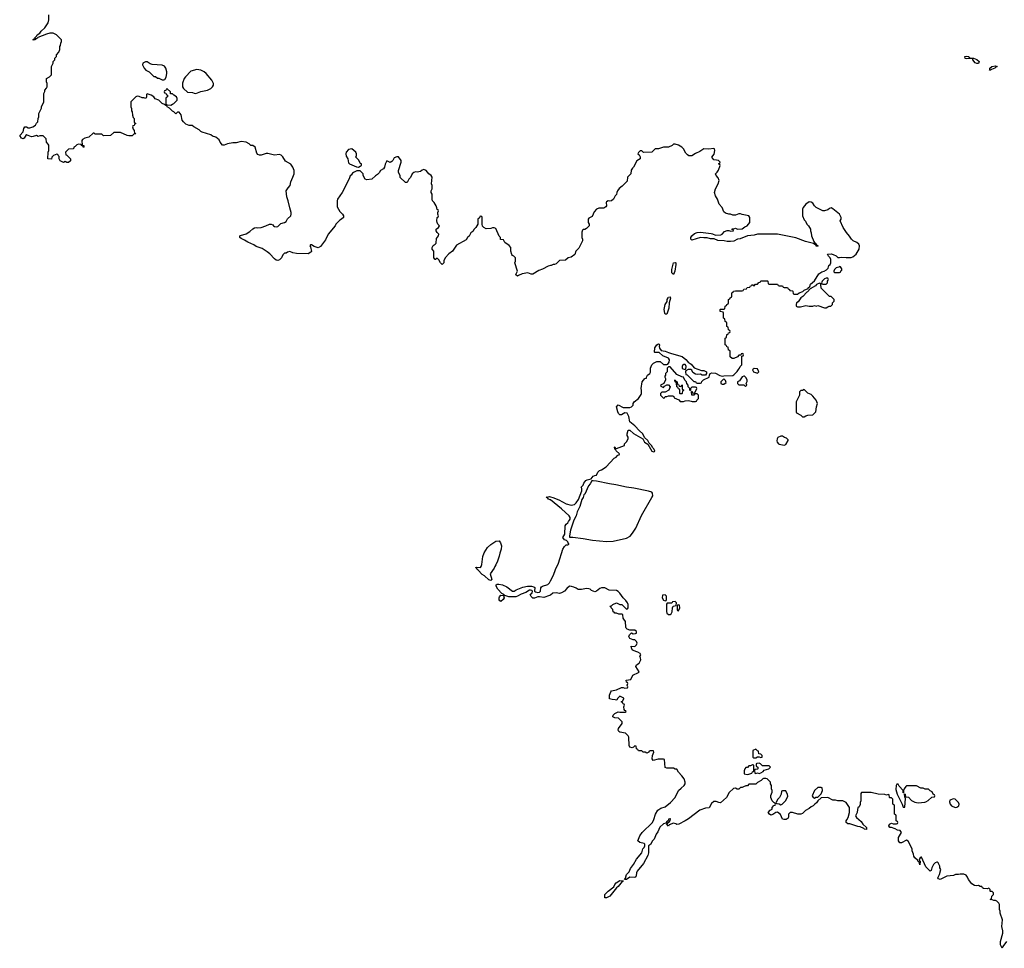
# Model space of a CAD drawing. Header units: inches. Extents: x 2528705 to 2676837, y 911742 to 1023252.
# Tile 3 of 143: x 2543669 to 2555416, y 912889 to 923970. Entities that reach past the tile are written whole.
import ezdxf

# ---------------------------------------------------------------- set-up
doc = ezdxf.new("R2010")
doc.units = ezdxf.units.IN
doc.header["$MEASUREMENT"] = 0
for name, color, linetype in [('C5941', 7, 'Continuous'), ('C5942', 7, 'Continuous'), ('C5951', 7, 'Continuous'), ('C5952', 7, 'Continuous')]:
    doc.layers.add(name, color=color, linetype=linetype)

msp = doc.modelspace()

# ---------------------------------------------------------------- linework, layer by layer
at = {"layer": 'C5941', "color": 5, "elevation": 60}
for points in [[(2550000, 918239), (2549999, 918239), (2549979, 918250), (2549970, 918262), (2549949, 918271), (2549990, 918279), (2550000, 918277)], [(2550000, 917104), (2549990, 917097), (2549924, 917076), (2549870, 917084), (2549850, 917082), (2549811, 917069), (2549790, 917069), (2549770, 917086), (2549758, 917110), (2549782, 917130), (2549788, 917150), (2549779, 917159), (2549763, 917163), (2549750, 917163), (2549706, 917134), (2549650, 917116), (2549610, 917092), (2549590, 917085), (2549504, 917084), (2549458, 917098), (2549450, 917106), (2549442, 917102), (2549446, 917110), (2549422, 917122), (2549374, 917174), (2549353, 917210), (2549354, 917226), (2549366, 917234), (2549385, 917235), (2549430, 917227), (2549482, 917202), (2549550, 917151), (2549570, 917151), (2549593, 917167), (2549670, 917197), (2549728, 917212), (2549774, 917210), (2549802, 917202), (2549814, 917194), (2549812, 917150), (2549823, 917143), (2549850, 917136), (2549870, 917139), (2549884, 917150), (2549887, 917190), (2549896, 917204), (2549908, 917212), (2549970, 917230), (2549989, 917251), (2550000, 917273)]]:
    msp.add_lwpolyline(points, dxfattribs=at)
for points in [[(2549290, 917276), (2549266, 917286), (2549213, 917333), (2549188, 917348), (2549140, 917400), (2549125, 917410), (2549122, 917422), (2549109, 917431), (2549110, 917434), (2549123, 917437), (2549165, 917435), (2549176, 917444), (2549184, 917470), (2549196, 917564), (2549209, 917610), (2549249, 917670), (2549290, 917707), (2549350, 917746), (2549390, 917752), (2549407, 917727), (2549417, 917690), (2549415, 917650), (2549396, 917604), (2549390, 917569), (2549370, 917510), (2549350, 917464), (2549336, 917444), (2549330, 917424), (2549283, 917357), (2549302, 917290)], [(2549410, 917028), (2549396, 917036), (2549388, 917048), (2549389, 917070), (2549395, 917085), (2549410, 917102), (2549440, 917100), (2549451, 917070), (2549438, 917050)]]:
    msp.add_lwpolyline(points, close=True, dxfattribs=at)
at = {"layer": 'C5942', "color": 5, "elevation": 60}
msp.add_lwpolyline([(2550000, 921036), (2549974, 921030), (2549905, 920995), (2549862, 920978), (2549790, 920935), (2549770, 920935), (2549730, 920949), (2549663, 920937), (2549621, 920919), (2549610, 920908), (2549590, 920926), (2549588, 920930), (2549608, 920970), (2549578, 921070), (2549586, 921090), (2549586, 921130), (2549566, 921150), (2549550, 921158), (2549542, 921170), (2549529, 921209), (2549528, 921250), (2549510, 921275), (2549458, 921310), (2549442, 921342), (2549407, 921347), (2549406, 921370), (2549390, 921386), (2549350, 921478), (2549330, 921488), (2549310, 921488), (2549290, 921478), (2549236, 921476), (2549206, 921490), (2549190, 921506), (2549186, 921530), (2549186, 921610), (2549182, 921622), (2549170, 921626), (2549158, 921622), (2549153, 921607), (2549134, 921590), (2549134, 921530), (2549112, 921490), (2549092, 921470), (2549077, 921443), (2549050, 921426), (2549031, 921389), (2549012, 921370), (2548997, 921343), (2548880, 921280), (2548831, 921209), (2548790, 921175), (2548746, 921130), (2548731, 921091), (2548731, 921070), (2548710, 921048), (2548689, 921069), (2548670, 921106), (2548650, 921126), (2548630, 921108), (2548626, 921110), (2548608, 921130), (2548608, 921210), (2548589, 921230), (2548589, 921250), (2548603, 921277), (2548626, 921290), (2548636, 921304), (2548640, 921360), (2548667, 921393), (2548668, 921410), (2548648, 921430), (2548638, 921450), (2548638, 921470), (2548666, 921490), (2548678, 921510), (2548658, 921530), (2548648, 921550), (2548646, 921570), (2548648, 921610), (2548662, 921618), (2548666, 921630), (2548658, 921650), (2548658, 921670), (2548666, 921690), (2548662, 921702), (2548650, 921706), (2548647, 921727), (2548638, 921750), (2548615, 921790), (2548595, 921810), (2548588, 921830), (2548588, 921890), (2548578, 921910), (2548578, 921930), (2548588, 921950), (2548589, 921990), (2548582, 922010), (2548588, 922090), (2548578, 922110), (2548549, 922129), (2548518, 922170), (2548490, 922182), (2548470, 922175), (2548450, 922158), (2548411, 922149), (2548390, 922155), (2548370, 922148), (2548352, 922130), (2548333, 922087), (2548310, 922066), (2548291, 922029), (2548270, 922028), (2548210, 922086), (2548208, 922110), (2548188, 922148), (2548188, 922170), (2548221, 922270), (2548219, 922290), (2548190, 922335), (2548170, 922335), (2548138, 922322), (2548122, 922290), (2548110, 922278), (2548090, 922268), (2548050, 922286), (2548030, 922246), (2548022, 922210), (2548011, 922189), (2547974, 922170), (2547957, 922143), (2547937, 922123), (2547912, 922108), (2547870, 922066), (2547810, 922058), (2547790, 922068), (2547768, 922110), (2547766, 922130), (2547730, 922168), (2547690, 922168), (2547650, 922148), (2547640, 922140), (2547624, 922116), (2547612, 922108), (2547598, 922070), (2547518, 921910), (2547461, 921830), (2547455, 921810), (2547458, 921738), (2547490, 921682), (2547522, 921650), (2547532, 921630), (2547534, 921610), (2547510, 921588), (2547490, 921578), (2547442, 921530), (2547431, 921510), (2547348, 921412), (2547317, 921343), (2547258, 921262), (2547230, 921249), (2547184, 921264), (2547150, 921282), (2547138, 921282), (2547132, 921270), (2547139, 921259), (2547150, 921206), (2547144, 921196), (2547110, 921178), (2546970, 921182), (2546928, 921188), (2546890, 921206), (2546864, 921196), (2546850, 921186), (2546830, 921186), (2546810, 921166), (2546794, 921130), (2546770, 921106), (2546750, 921098), (2546730, 921102), (2546710, 921115), (2546655, 921175), (2546622, 921202), (2546561, 921241), (2546490, 921263), (2546462, 921282), (2546390, 921315), (2546350, 921341), (2546310, 921359), (2546295, 921370), (2546295, 921390), (2546303, 921397), (2546370, 921415), (2546416, 921444), (2546450, 921476), (2546470, 921487), (2546490, 921491), (2546510, 921487), (2546550, 921491), (2546606, 921510), (2546650, 921531), (2546670, 921532), (2546690, 921522), (2546698, 921510), (2546710, 921503), (2546730, 921499), (2546750, 921501), (2546783, 921537), (2546830, 921551), (2546850, 921562), (2546865, 921595), (2546902, 921630), (2546909, 921650), (2546909, 921670), (2546890, 921726), (2546873, 921810), (2546856, 921856), (2546849, 921930), (2546870, 921965), (2546895, 921990), (2546903, 922037), (2546929, 922090), (2546942, 922130), (2546942, 922170), (2546929, 922209), (2546905, 922245), (2546841, 922281), (2546810, 922335), (2546790, 922355), (2546770, 922362), (2546710, 922355), (2546630, 922375), (2546610, 922375), (2546550, 922355), (2546530, 922355), (2546510, 922362), (2546498, 922378), (2546478, 922450), (2546450, 922468), (2546426, 922470), (2546408, 922488), (2546370, 922509), (2546310, 922517), (2546250, 922499), (2546210, 922502), (2546150, 922489), (2546110, 922474), (2546090, 922475), (2546062, 922510), (2546050, 922538), (2546009, 922569), (2545970, 922582), (2545950, 922595), (2545846, 922630), (2545830, 922638), (2545810, 922658), (2545746, 922690), (2545727, 922707), (2545690, 922709), (2545650, 922724), (2545622, 922750), (2545608, 922770), (2545596, 922836), (2545570, 922866), (2545550, 922866), (2545530, 922848), (2545509, 922869), (2545490, 922878), (2545455, 922915), (2545428, 922930), (2545426, 922946), (2545414, 922946), (2545398, 922958), (2545370, 922969), (2545329, 923009), (2545287, 923027), (2545270, 923049), (2545238, 923070), (2545190, 923086), (2545182, 923078), (2545182, 923050), (2545172, 923028), (2545150, 923038), (2545130, 923038), (2545095, 923055), (2545070, 923058), (2545054, 923050), (2544994, 922990), (2544994, 922930), (2545002, 922910), (2545004, 922884), (2545012, 922870), (2545013, 922833), (2545024, 922804), (2545034, 922790), (2545034, 922750), (2545038, 922738), (2545054, 922730), (2545038, 922722), (2545033, 922707), (2545018, 922702), (2545014, 922690), (2545024, 922664), (2545034, 922650), (2545038, 922618), (2545050, 922614), (2545053, 922607), (2545030, 922606), (2545010, 922586), (2544970, 922586), (2544950, 922588), (2544870, 922626), (2544790, 922626), (2544752, 922588), (2544670, 922586), (2544650, 922606), (2544570, 922606), (2544556, 922616), (2544544, 922616), (2544492, 922568), (2544444, 922556), (2544420, 922540), (2544412, 922530), (2544414, 922474), (2544434, 922470), (2544434, 922450), (2544430, 922446), (2544422, 922462), (2544406, 922470), (2544402, 922482), (2544370, 922486), (2544350, 922478), (2544330, 922458), (2544314, 922450), (2544310, 922428), (2544250, 922426), (2544214, 922390), (2544218, 922358), (2544233, 922353), (2544274, 922310), (2544273, 922287), (2544252, 922268), (2544230, 922268), (2544210, 922278), (2544190, 922266), (2544176, 922276), (2544150, 922286), (2544138, 922310), (2544138, 922338), (2544126, 922350), (2544122, 922362), (2544110, 922366), (2544072, 922348), (2544054, 922330), (2544050, 922306), (2544006, 922310), (2544009, 922389), (2544015, 922410), (2544015, 922475), (2544010, 922486), (2543988, 922510), (2543986, 922550), (2543950, 922586), (2543910, 922586), (2543890, 922578), (2543870, 922588), (2543830, 922575), (2543810, 922574), (2543750, 922598), (2543745, 922595), (2543724, 922556), (2543710, 922548), (2543690, 922558), (2543669, 922590), (2543709, 922631), (2543717, 922670), (2543730, 922691), (2543750, 922691), (2543770, 922681), (2543790, 922678), (2543826, 922690), (2543858, 922710), (2543870, 922734), (2543887, 922753), (2543888, 922790), (2543898, 922810), (2543898, 922850), (2543927, 922913), (2543928, 922930), (2543958, 922990), (2543958, 923090), (2543967, 923113), (2543968, 923130), (2543990, 923154), (2543998, 923170), (2543995, 923210), (2543988, 923230), (2543988, 923270), (2544026, 923290), (2544047, 923313), (2544048, 923412), (2544067, 923453), (2544068, 923470), (2544087, 923493), (2544088, 923512), (2544107, 923533), (2544108, 923552), (2544136, 923584), (2544147, 923613), (2544148, 923650), (2544156, 923664), (2544158, 923690), (2544166, 923710), (2544166, 923730), (2544128, 923768), (2544106, 923790), (2544070, 923808), (2544030, 923809), (2543990, 923799), (2543884, 923756), (2543882, 923750), (2543870, 923742), (2543858, 923742), (2543850, 923729), (2543828, 923728), (2543830, 923734), (2543842, 923738), (2543846, 923750), (2543868, 923772), (2543878, 923790), (2543908, 923810), (2543925, 923835), (2543970, 923872), (2544010, 923934), (2544018, 923970), (2544018, 924030)], dxfattribs=at)
for points in [[(2545170, 923469), (2545138, 923450), (2545132, 923430), (2545152, 923392), (2545174, 923370), (2545214, 923350), (2545270, 923294), (2545290, 923292), (2545313, 923273), (2545330, 923272), (2545370, 923252), (2545390, 923254), (2545402, 923258), (2545416, 923284), (2545424, 923330), (2545424, 923350), (2545414, 923390), (2545396, 923416), (2545369, 923429), (2545250, 923434), (2545225, 923445), (2545189, 923469)], [(2545783, 923377), (2545710, 923355), (2545645, 923290), (2545631, 923270), (2545613, 923213), (2545612, 923170), (2545622, 923150), (2545670, 923105), (2545730, 923102), (2545752, 923092), (2545770, 923091), (2545810, 923107), (2545830, 923115), (2545910, 923131), (2545949, 923150), (2545969, 923170), (2545981, 923190), (2545981, 923210), (2545962, 923250), (2545894, 923330), (2545869, 923350), (2545830, 923369)], [(2545430, 923146), (2545418, 923142), (2545413, 923127), (2545398, 923122), (2545394, 923110), (2545398, 923098), (2545413, 923093), (2545418, 923078), (2545434, 923070), (2545432, 923048), (2545418, 923042), (2545414, 923030), (2545414, 922970), (2545418, 922958), (2545433, 922953), (2545470, 922952), (2545490, 922962), (2545506, 922970), (2545546, 923010), (2545546, 923030), (2545538, 923050), (2545506, 923070), (2545490, 923086), (2545467, 923087), (2545466, 923110)], [(2547630, 922428), (2547590, 922422), (2547565, 922390), (2547558, 922370), (2547563, 922343), (2547582, 922310), (2547590, 922262), (2547602, 922250), (2547687, 922213), (2547710, 922212), (2547730, 922222), (2547746, 922230), (2547746, 922250), (2547736, 922256), (2547710, 922298), (2547678, 922330), (2547688, 922350), (2547688, 922370), (2547678, 922390)]]:
    msp.add_lwpolyline(points, close=True, dxfattribs=at)
at = {"layer": 'C5951', "color": 5, "elevation": 60}
for points in [[(2550000, 918277), (2550030, 918270), (2550101, 918240), (2550190, 918191), (2550250, 918176), (2550290, 918185), (2550310, 918205), (2550337, 918243), (2550374, 918350), (2550375, 918375), (2550368, 918390), (2550390, 918414), (2550400, 918440), (2550422, 918470), (2550440, 918480), (2550486, 918490), (2550510, 918522), (2550530, 918532), (2550550, 918534), (2550568, 918570), (2550588, 918590), (2550610, 918598), (2550665, 918635), (2550763, 918737), (2550786, 918750), (2550807, 918773), (2550822, 918778), (2550826, 918790), (2550787, 918827), (2550782, 918842), (2550770, 918846), (2550766, 918870), (2550770, 918872), (2550778, 918858), (2550790, 918854), (2550886, 918890), (2550886, 918910), (2550910, 918934), (2550928, 918970), (2550928, 918990), (2550918, 919010), (2550918, 919030), (2550928, 919072), (2550950, 919071), (2550994, 919034), (2551102, 918970), (2551125, 918930), (2551165, 918905), (2551210, 918822), (2551230, 918814), (2551242, 918818), (2551246, 918830), (2551238, 918838), (2551235, 918850), (2551221, 918861), (2551208, 918890), (2551178, 918918), (2551162, 918950), (2551123, 918983), (2551104, 919030), (2551063, 919063), (2551010, 919125), (2550949, 919170), (2550935, 919235), (2550915, 919275), (2550890, 919278), (2550850, 919254), (2550830, 919254), (2550814, 919270), (2550804, 919290), (2550789, 919350), (2550810, 919374), (2550870, 919342), (2550950, 919342), (2550970, 919352), (2550988, 919370), (2550989, 919390), (2550999, 919410), (2551050, 919451), (2551083, 919497), (2551089, 919510), (2551089, 919550), (2551084, 919570), (2551095, 919650), (2551126, 919690), (2551146, 919694), (2551146, 919706), (2551158, 919730), (2551186, 919750), (2551196, 919764), (2551195, 919810), (2551209, 919851), (2551230, 919871), (2551270, 919892), (2551310, 919892), (2551350, 919854), (2551390, 919854), (2551402, 919858), (2551416, 919884), (2551422, 919910), (2551409, 919930), (2551341, 919961), (2551297, 919997), (2551250, 919998), (2551248, 920000)], [(2551409, 920000), (2551445, 919985), (2551571, 919951), (2551616, 919916), (2551644, 919884), (2551679, 919859), (2551717, 919817), (2551805, 919785), (2551830, 919785), (2551862, 919770), (2551865, 919750), (2551851, 919729), (2551810, 919728), (2551790, 919742), (2551750, 919735), (2551730, 919742), (2551702, 919762), (2551690, 919788), (2551675, 919795), (2551645, 919795), (2551618, 919782), (2551614, 919770), (2551618, 919738), (2551633, 919733), (2551710, 919654), (2551733, 919653), (2551738, 919638), (2551750, 919634), (2551790, 919634), (2551802, 919638), (2551807, 919653), (2551827, 919673), (2551895, 919705), (2551898, 919730), (2551906, 919750), (2551925, 919755), (2551971, 919751), (2552024, 919724), (2552050, 919718), (2552070, 919722), (2552176, 919724), (2552190, 919732), (2552230, 919774), (2552243, 919797), (2552258, 919810), (2552266, 919830), (2552286, 919850), (2552286, 919954), (2552302, 919958), (2552306, 919970), (2552302, 919982), (2552290, 919986), (2552278, 919982), (2552274, 919966), (2552250, 919966), (2552232, 919948), (2552188, 919928), (2552168, 919928), (2552147, 919947), (2552146, 920000)], [(2550000, 917273), (2550037, 917343), (2550061, 917410), (2550097, 917483), (2550150, 917651), (2550170, 917685), (2550190, 917702), (2550210, 917702), (2550226, 917710), (2550216, 917716), (2550210, 917738), (2550194, 917754), (2550170, 917763), (2550149, 917790), (2550173, 917830), (2550178, 917930), (2550189, 917951), (2550210, 917965), (2550217, 917983), (2550230, 917998), (2550236, 918010), (2550236, 918030), (2550224, 918050), (2550135, 918135), (2550000, 918239)], [(2555441, 912970), (2555398, 912910), (2555390, 912889), (2555369, 912930), (2555369, 912970), (2555399, 913070), (2555398, 913098), (2555386, 913150), (2555395, 913230), (2555368, 913310), (2555368, 913330), (2555358, 913350), (2555358, 913410), (2555350, 913426), (2555326, 913450), (2555310, 913458), (2555290, 913458), (2555270, 913468), (2555246, 913470), (2555262, 913478), (2555266, 913510), (2555286, 913530), (2555286, 913550), (2555270, 913566), (2555250, 913566), (2555246, 913570), (2555246, 913590), (2555230, 913606), (2555210, 913598), (2555170, 913602), (2555158, 913610), (2555147, 913627), (2555128, 913628), (2555110, 913638), (2555090, 913635), (2555060, 913640), (2555030, 913658), (2554989, 913709), (2554978, 913738), (2554960, 913760), (2554935, 913775), (2554890, 913775), (2554870, 913769), (2554832, 913768), (2554810, 913758), (2554732, 913748), (2554650, 913708), (2554630, 913718), (2554622, 913730), (2554642, 913770), (2554658, 913830), (2554648, 913850), (2554648, 913870), (2554628, 913908), (2554616, 913916), (2554610, 913918), (2554590, 913909), (2554571, 913890), (2554551, 913850), (2554542, 913818), (2554531, 913809), (2554481, 913861), (2554430, 913975), (2554424, 913976), (2554414, 913970), (2554402, 913950), (2554402, 913942), (2554412, 913930), (2554410, 913886), (2554402, 913922), (2554390, 913926), (2554380, 913940), (2554349, 913969), (2554338, 913990), (2554334, 914014), (2554318, 914050), (2554315, 914075), (2554270, 914166), (2554250, 914178), (2554190, 914148), (2554170, 914148), (2554160, 914160), (2554155, 914170), (2554155, 914210), (2554188, 914270), (2554175, 914295), (2554140, 914300), (2554116, 914316), (2554070, 914329), (2554050, 914329), (2554038, 914350), (2554046, 914370), (2554070, 914382), (2554090, 914374), (2554130, 914374), (2554142, 914378), (2554146, 914390), (2554142, 914402), (2554126, 914410), (2554126, 914470), (2554122, 914482), (2554106, 914490), (2554106, 914590), (2554102, 914602), (2554088, 914608), (2554086, 914670), (2554070, 914686), (2554050, 914686), (2554046, 914690), (2554042, 914722), (2554030, 914726), (2554010, 914718), (2553990, 914726), (2553910, 914728), (2553828, 914748), (2553713, 914747), (2553704, 914736), (2553705, 914650), (2553698, 914630), (2553697, 914603), (2553684, 914576), (2553670, 914566), (2553664, 914544), (2553662, 914510), (2553642, 914470), (2553652, 914450), (2553710, 914402), (2553730, 914372), (2553772, 914330), (2553772, 914308), (2553750, 914309), (2553739, 914319), (2553697, 914337), (2553670, 914342), (2553574, 914374), (2553550, 914375), (2553529, 914389), (2553529, 914410), (2553539, 914421), (2553554, 914450), (2553569, 914510), (2553569, 914530), (2553568, 914570), (2553528, 914628), (2553490, 914648), (2553432, 914648), (2553404, 914656), (2553370, 914658), (2553310, 914688), (2553230, 914686), (2553192, 914648), (2553177, 914623), (2553154, 914610), (2553134, 914590), (2553110, 914578), (2553090, 914558), (2553045, 914535), (2553010, 914498), (2552990, 914488), (2552951, 914489), (2552890, 914509), (2552862, 914510), (2552841, 914490), (2552843, 914457), (2552838, 914442), (2552813, 914427), (2552784, 914424), (2552768, 914430), (2552746, 914486), (2552710, 914515), (2552690, 914509), (2552656, 914484), (2552630, 914479), (2552614, 914490), (2552599, 914510), (2552621, 914539), (2552646, 914550), (2552646, 914570), (2552667, 914593), (2552682, 914598), (2552686, 914610), (2552682, 914622), (2552667, 914627), (2552647, 914647), (2552629, 914689), (2552629, 914711), (2552647, 914753), (2552648, 914770), (2552638, 914790), (2552638, 914830), (2552626, 914850), (2552626, 914870), (2552586, 914910), (2552570, 914915), (2552545, 914915), (2552534, 914910), (2552514, 914890), (2552470, 914868), (2552450, 914846), (2552370, 914846), (2552352, 914828), (2552333, 914827), (2552304, 914816), (2552290, 914806), (2552270, 914806), (2552250, 914786), (2552228, 914788), (2552210, 914798), (2552184, 914796), (2552132, 914748), (2552102, 914690), (2552030, 914626), (2552010, 914628), (2551980, 914640), (2551950, 914639), (2551924, 914616), (2551894, 914566), (2551850, 914561), (2551783, 914537), (2551650, 914435), (2551610, 914409), (2551534, 914370), (2551510, 914368), (2551496, 914376), (2551470, 914382), (2551418, 914362), (2551410, 914348), (2551387, 914373), (2551420, 914400), (2551430, 914414), (2551432, 914432), (2551430, 914438), (2551427, 914433), (2551410, 914428), (2551406, 914414), (2551398, 914410), (2551397, 914403), (2551390, 914402), (2551378, 914382), (2551350, 914373), (2551305, 914335), (2551283, 914277), (2551264, 914250), (2551238, 914190), (2551219, 914170), (2551194, 914126), (2551173, 914110), (2551171, 914030), (2551162, 913998), (2551110, 913902), (2551036, 913810), (2551026, 913790), (2551025, 913755), (2551019, 913741), (2551010, 913735), (2550950, 913737), (2550910, 913709), (2550886, 913710), (2550895, 913725), (2550910, 913770), (2550939, 913801), (2550957, 913843), (2550993, 913887), (2551026, 913954), (2551090, 914030), (2551105, 914075), (2551118, 914090), (2551126, 914110), (2551126, 914130), (2551118, 914138), (2551068, 914150), (2551042, 914170), (2551069, 914230), (2551095, 914270), (2551219, 914390), (2551236, 914424), (2551253, 914490), (2551282, 914538), (2551317, 914563), (2551370, 914576), (2551432, 914628), (2551489, 914690), (2551529, 914771), (2551559, 914801), (2551595, 914830), (2551609, 914850), (2551609, 914870), (2551595, 914910), (2551570, 914948), (2551528, 914990), (2551510, 915026), (2551490, 915026), (2551470, 915038), (2551390, 915038), (2551370, 915046), (2551362, 915142), (2551350, 915146), (2551286, 915146), (2551228, 915128), (2551214, 915150), (2551219, 915190), (2551234, 915230), (2551230, 915246), (2551190, 915246), (2551178, 915242), (2551174, 915230), (2551150, 915218), (2551130, 915228), (2551108, 915228), (2551090, 915246), (2551050, 915246), (2551042, 915262), (2551029, 915269), (2551022, 915302), (2551010, 915306), (2550994, 915290), (2550977, 915283), (2550950, 915288), (2550942, 915310), (2550938, 915410), (2550930, 915426), (2550896, 915456), (2550829, 915469), (2550816, 915476), (2550808, 915490), (2550815, 915510), (2550858, 915570), (2550858, 915590), (2550814, 915634), (2550770, 915638), (2550746, 915650), (2550749, 915671), (2550769, 915691), (2550808, 915712), (2550830, 915705), (2550895, 915705), (2550906, 915710), (2550902, 915722), (2550887, 915727), (2550880, 915740), (2550878, 915770), (2550886, 915790), (2550882, 915802), (2550870, 915806), (2550862, 915822), (2550846, 915830), (2550862, 915838), (2550876, 915864), (2550875, 915875), (2550830, 915898), (2550802, 915870), (2550792, 915848), (2550775, 915855), (2550736, 915856), (2550706, 915866), (2550706, 915910), (2550722, 915950), (2550730, 915962), (2550790, 915972), (2550850, 916002), (2550870, 916002), (2550890, 915994), (2550922, 915998), (2550926, 916010), (2550918, 916030), (2550926, 916050), (2550922, 916062), (2550910, 916066), (2550906, 916090), (2550962, 916098), (2550986, 916150), (2551050, 916182), (2551058, 916190), (2551018, 916250), (2551029, 916271), (2551058, 916290), (2551078, 916330), (2551076, 916356), (2551066, 916370), (2551078, 916390), (2551070, 916406), (2551043, 916423), (2550990, 916442), (2550978, 916450), (2550967, 916473), (2550966, 916494), (2551010, 916491), (2551029, 916510), (2551035, 916530), (2551029, 916550), (2551010, 916569), (2550989, 916569), (2550950, 916586), (2550938, 916610), (2550946, 916630), (2550967, 916653), (2550990, 916642), (2551016, 916644), (2551026, 916650), (2551026, 916670), (2551010, 916686), (2550950, 916686), (2550918, 916698), (2550906, 916710), (2550902, 916722), (2550895, 916790), (2550875, 916815), (2550869, 916830), (2550866, 916870), (2550858, 916878), (2550816, 916876), (2550790, 916888), (2550768, 916888), (2550762, 916902), (2550750, 916906), (2550746, 916930), (2550726, 916950), (2550722, 916962), (2550708, 916970), (2550730, 916974), (2550746, 916990), (2550790, 917012), (2550830, 916992), (2550851, 916991), (2550910, 916934), (2550922, 916938), (2550927, 916953), (2550929, 916990), (2550922, 917010), (2550900, 917040), (2550868, 917070), (2550830, 917128), (2550810, 917148), (2550790, 917158), (2550703, 917163), (2550649, 917189), (2550611, 917189), (2550590, 917182), (2550552, 917150), (2550530, 917144), (2550509, 917149), (2550490, 917158), (2550474, 917174), (2550458, 917178), (2550430, 917182), (2550371, 917169), (2550330, 917169), (2550310, 917188), (2550280, 917200), (2550252, 917208), (2550230, 917209), (2550197, 917183), (2550170, 917149), (2550134, 917130), (2550110, 917124), (2550070, 917129), (2550030, 917125), (2550000, 917104)]]:
    msp.add_lwpolyline(points, dxfattribs=at)
for points in [[(2551610, 919855), (2551590, 919855), (2551582, 919850), (2551572, 919830), (2551573, 919813), (2551584, 919804), (2551610, 919794), (2551618, 919802), (2551619, 919830), (2551614, 919850)], [(2551430, 919826), (2551410, 919826), (2551394, 919810), (2551394, 919770), (2551374, 919750), (2551372, 919728), (2551364, 919716), (2551364, 919704), (2551372, 919690), (2551372, 919670), (2551360, 919640), (2551353, 919627), (2551314, 919610), (2551318, 919598), (2551350, 919582), (2551362, 919598), (2551390, 919614), (2551410, 919612), (2551431, 919589), (2551414, 919550), (2551370, 919526), (2551330, 919526), (2551314, 919510), (2551314, 919490), (2551350, 919454), (2551362, 919458), (2551370, 919474), (2551390, 919474), (2551410, 919482), (2551460, 919480), (2551473, 919473), (2551478, 919458), (2551533, 919433), (2551550, 919414), (2551590, 919414), (2551610, 919422), (2551650, 919425), (2551680, 919420), (2551693, 919413), (2551730, 919414), (2551742, 919418), (2551746, 919430), (2551766, 919450), (2551766, 919490), (2551750, 919506), (2551730, 919506), (2551718, 919502), (2551712, 919488), (2551690, 919488), (2551686, 919534), (2551693, 919533), (2551698, 919518), (2551710, 919514), (2551722, 919518), (2551746, 919570), (2551742, 919582), (2551730, 919586), (2551690, 919586), (2551674, 919570), (2551674, 919546), (2551670, 919546), (2551666, 919550), (2551666, 919570), (2551646, 919590), (2551646, 919610), (2551627, 919627), (2551626, 919650), (2551606, 919670), (2551590, 919706), (2551570, 919708), (2551510, 919738)], [(2552430, 919808), (2552420, 919800), (2552412, 919790), (2552422, 919770), (2552470, 919752), (2552488, 919770), (2552470, 919802)], [(2551550, 919594), (2551562, 919598), (2551567, 919613), (2551574, 919610), (2551574, 919570), (2551578, 919558), (2551594, 919550), (2551578, 919542), (2551574, 919510), (2551570, 919506), (2551550, 919506), (2551546, 919510), (2551546, 919550), (2551542, 919562), (2551530, 919566), (2551522, 919582), (2551508, 919590), (2551507, 919627), (2551502, 919642), (2551488, 919650), (2551486, 919670), (2551490, 919672), (2551498, 919658), (2551514, 919650), (2551518, 919618), (2551533, 919613), (2551538, 919598)], [(2552070, 919686), (2552034, 919650), (2552034, 919630), (2552050, 919622), (2552070, 919622), (2552098, 919642), (2552090, 919666)], [(2552318, 919718), (2552310, 919718), (2552290, 919708), (2552258, 919662), (2552234, 919650), (2552232, 919630), (2552250, 919612), (2552310, 919614), (2552330, 919594), (2552346, 919610), (2552338, 919630), (2552347, 919653), (2552348, 919670), (2552338, 919698)], [(2553030, 919558), (2553010, 919546), (2552990, 919546), (2552974, 919530), (2552972, 919490), (2552932, 919410), (2552934, 919290), (2552938, 919278), (2552990, 919252), (2553010, 919232), (2553030, 919232), (2553050, 919242), (2553072, 919252), (2553130, 919254), (2553168, 919292), (2553174, 919350), (2553189, 919390), (2553173, 919430), (2553130, 919479), (2553110, 919497), (2553074, 919514)], [(2552770, 919002), (2552750, 919002), (2552715, 918985), (2552707, 918970), (2552703, 918943), (2552705, 918930), (2552722, 918910), (2552730, 918905), (2552790, 918892), (2552810, 918902), (2552838, 918950), (2552838, 918958), (2552818, 918978), (2552794, 918986)], [(2550511, 918469), (2550494, 918466), (2550474, 918430), (2550454, 918406), (2550410, 918309), (2550401, 918299), (2550390, 918269), (2550374, 918246), (2550350, 918161), (2550321, 918098), (2550310, 918050), (2550281, 917999), (2550241, 917879), (2550227, 917810), (2550230, 917794), (2550270, 917795), (2550390, 917781), (2550501, 917761), (2550670, 917742), (2550750, 917749), (2550910, 917782), (2550951, 917809), (2550979, 917841), (2551019, 917901), (2551088, 918052), (2551212, 918268), (2551221, 918290), (2551219, 918319), (2551211, 918331), (2551170, 918344), (2550998, 918378), (2550910, 918391), (2550780, 918420), (2550705, 918430), (2550550, 918464)], [(2551370, 917106), (2551338, 917102), (2551334, 917070), (2551350, 917042), (2551370, 917034), (2551382, 917038), (2551386, 917050), (2551386, 917090)], [(2551490, 917026), (2551458, 917022), (2551450, 917006), (2551393, 917007), (2551384, 916996), (2551385, 916910), (2551391, 916890), (2551410, 916871), (2551430, 916872), (2551440, 916880), (2551455, 916905), (2551458, 916950), (2551467, 916973), (2551502, 916978), (2551506, 917010)], [(2551530, 916986), (2551518, 916982), (2551514, 916970), (2551514, 916930), (2551518, 916918), (2551530, 916914), (2551546, 916950), (2551542, 916982)], [(2552450, 915266), (2552414, 915250), (2552414, 915170), (2552422, 915162), (2552450, 915162), (2552470, 915174), (2552490, 915174), (2552510, 915165), (2552526, 915170), (2552526, 915190), (2552510, 915206), (2552488, 915208), (2552482, 915242), (2552470, 915246)], [(2552418, 915078), (2552410, 915078), (2552390, 915066), (2552370, 915066), (2552352, 915048), (2552333, 915047), (2552322, 915030), (2552313, 915007), (2552314, 914970), (2552350, 914961), (2552370, 914966), (2552402, 914978), (2552410, 914994), (2552422, 914998), (2552426, 915010), (2552426, 915070)], [(2552490, 915098), (2552464, 915096), (2552454, 915090), (2552454, 915070), (2552458, 915058), (2552474, 915050), (2552474, 915030), (2552470, 915026), (2552438, 915022), (2552434, 915010), (2552438, 914978), (2552450, 914974), (2552470, 914982), (2552490, 914974), (2552510, 914982), (2552540, 915000), (2552550, 915014), (2552606, 915030), (2552626, 915050), (2552610, 915066), (2552530, 915066), (2552506, 915090)], [(2553230, 914806), (2553190, 914806), (2553152, 914770), (2553122, 914710), (2553134, 914690), (2553150, 914682), (2553168, 914692), (2553190, 914694), (2553230, 914734), (2553246, 914770), (2553242, 914802)], [(2554150, 914848), (2554133, 914847), (2554127, 914833), (2554124, 914784), (2554136, 914730), (2554198, 914610), (2554210, 914572), (2554230, 914574), (2554238, 914678), (2554228, 914692), (2554226, 914734), (2554234, 914730), (2554238, 914698), (2554272, 914692), (2554310, 914652), (2554350, 914632), (2554390, 914626), (2554468, 914632), (2554482, 914638), (2554508, 914652), (2554550, 914694), (2554582, 914698), (2554586, 914710), (2554582, 914722), (2554567, 914727), (2554555, 914755), (2554530, 914766), (2554510, 914786), (2554473, 914787), (2554450, 914798), (2554420, 914800), (2554367, 914827), (2554250, 914828), (2554240, 914820), (2554222, 914790), (2554214, 914770), (2554214, 914746), (2554210, 914746), (2554208, 914770), (2554163, 914823)], [(2552810, 914766), (2552770, 914766), (2552758, 914762), (2552754, 914730), (2552733, 914687), (2552710, 914666), (2552694, 914630), (2552698, 914618), (2552730, 914614), (2552750, 914602), (2552766, 914610), (2552810, 914654), (2552835, 914705), (2552830, 914726)], [(2554810, 914674), (2554765, 914655), (2554764, 914636), (2554771, 914610), (2554786, 914590), (2554830, 914569), (2554850, 914573), (2554872, 914590), (2554876, 914610), (2554869, 914630), (2554830, 914669)], [(2550670, 913490), (2550649, 913490), (2550652, 913530), (2550690, 913570), (2550757, 913623), (2550770, 913650), (2550787, 913670), (2550830, 913696), (2550870, 913694), (2550870, 913690), (2550855, 913685), (2550811, 913628), (2550788, 913612), (2550708, 913512)]]:
    msp.add_lwpolyline(points, close=True, dxfattribs=at)
at = {"layer": 'C5952', "color": 5}
for points, elevation in [([(2555110, 923449), (2555090, 923449), (2555070, 923457), (2555042, 923490), (2555042, 923502), (2555030, 923508), (2554990, 923509), (2554970, 923504), (2554949, 923509), (2554946, 923530), (2554970, 923534), (2554994, 923530), (2554998, 923518), (2555012, 923512), (2555050, 923511), (2555090, 923496), (2555115, 923470)], 40), ([(2555250, 923368), (2555238, 923370), (2555243, 923377), (2555244, 923390), (2555268, 923412), (2555310, 923418), (2555331, 923411), (2555316, 923404), (2555303, 923390), (2555262, 923378)], 40), ([(2551470, 920929), (2551450, 920948), (2551448, 920990), (2551470, 921070), (2551490, 921074), (2551496, 921070), (2551497, 921050), (2551484, 920970)], 60), ([(2553450, 921026), (2553442, 921018), (2553410, 921008), (2553392, 920990), (2553382, 920970), (2553382, 920962), (2553390, 920954), (2553450, 920954), (2553462, 920958), (2553467, 920973), (2553478, 920982), (2553476, 920996), (2553462, 921022)], 60), ([(2553210, 920826), (2553174, 920810), (2553164, 920796), (2553101, 920759), (2553070, 920722), (2553061, 920719), (2553011, 920669), (2552988, 920652), (2552955, 920605), (2552938, 920590), (2552932, 920570), (2552934, 920550), (2552950, 920542), (2552984, 920544), (2553050, 920558), (2553090, 920552), (2553130, 920552), (2553150, 920558), (2553170, 920552), (2553190, 920558), (2553270, 920532), (2553290, 920532), (2553310, 920542), (2553328, 920552), (2553347, 920553), (2553366, 920570), (2553366, 920590), (2553386, 920610), (2553386, 920630), (2553350, 920666), (2553330, 920666), (2553230, 920766), (2553226, 920810), (2553222, 920822)], 60), ([(2553310, 920886), (2553290, 920886), (2553270, 920878), (2553242, 920850), (2553234, 920830), (2553238, 920818), (2553250, 920814), (2553290, 920814), (2553306, 920830), (2553306, 920850), (2553316, 920864), (2553318, 920870)], 60), ([(2551370, 920458), (2551364, 920470), (2551358, 920510), (2551364, 920550), (2551370, 920571), (2551394, 920606), (2551395, 920630), (2551404, 920650), (2551410, 920658), (2551430, 920662), (2551433, 920647), (2551419, 920590), (2551413, 920527), (2551390, 920458)], 60)]:
    msp.add_lwpolyline(points, close=True, dxfattribs=dict(at, elevation=elevation))
at = {"layer": 'C5952', "color": 5, "elevation": 60}
for points in [[(2552146, 920000), (2552146, 920010), (2552142, 920022), (2552127, 920027), (2552122, 920062), (2552107, 920067), (2552102, 920082), (2552086, 920090), (2552086, 920170), (2552102, 920178), (2552107, 920213), (2552122, 920218), (2552127, 920233), (2552142, 920238), (2552146, 920250), (2552142, 920262), (2552126, 920270), (2552122, 920302), (2552106, 920310), (2552106, 920350), (2552102, 920362), (2552086, 920370), (2552082, 920402), (2552066, 920410), (2552066, 920470), (2552062, 920482), (2552027, 920487), (2552026, 920510), (2552030, 920514), (2552070, 920514), (2552082, 920518), (2552086, 920550), (2552102, 920558), (2552107, 920573), (2552122, 920578), (2552126, 920590), (2552126, 920630), (2552142, 920638), (2552147, 920653), (2552162, 920658), (2552166, 920670), (2552166, 920710), (2552182, 920718), (2552186, 920730), (2552210, 920734), (2552290, 920734), (2552302, 920738), (2552310, 920754), (2552342, 920758), (2552350, 920774), (2552382, 920778), (2552387, 920793), (2552402, 920798), (2552410, 920814), (2552418, 920798), (2552430, 920794), (2552447, 920813), (2552470, 920814), (2552487, 920833), (2552502, 920838), (2552510, 920854), (2552590, 920854), (2552594, 920850), (2552598, 920818), (2552610, 920814), (2552710, 920814), (2552718, 920798), (2552730, 920794), (2552770, 920794), (2552778, 920778), (2552790, 920774), (2552830, 920774), (2552838, 920758), (2552854, 920750), (2552858, 920738), (2552890, 920734), (2552894, 920730), (2552898, 920698), (2552910, 920694), (2552950, 920694), (2552968, 920712), (2553014, 920726), (2553030, 920742), (2553076, 920764), (2553078, 920770), (2553095, 920785), (2553105, 920815), (2553150, 920854), (2553203, 920937), (2553239, 920961), (2553266, 920970), (2553294, 920986), (2553314, 921006), (2553324, 921036), (2553338, 921050), (2553346, 921070), (2553346, 921110), (2553338, 921130), (2553318, 921150), (2553306, 921174), (2553350, 921178), (2553374, 921170), (2553410, 921152), (2553431, 921131), (2553450, 921131), (2553470, 921137), (2553530, 921131), (2553588, 921132), (2553610, 921142), (2553650, 921172), (2553684, 921230), (2553689, 921270), (2553682, 921290), (2553658, 921310), (2553615, 921330), (2553595, 921350), (2553570, 921389), (2553534, 921430), (2553495, 921490), (2553458, 921570), (2553468, 921590), (2553469, 921610), (2553449, 921650), (2553370, 921715), (2553350, 921724), (2553330, 921719), (2553310, 921702), (2553271, 921689), (2553250, 921689), (2553170, 921729), (2553150, 921750), (2553130, 921779), (2553112, 921792), (2553090, 921795), (2553050, 921769), (2553017, 921730), (2553008, 921710), (2553007, 921630), (2553030, 921582), (2553045, 921565), (2553062, 921530), (2553082, 921510), (2553102, 921470), (2553102, 921450), (2553113, 921427), (2553114, 921390), (2553144, 921324), (2553158, 921298), (2553170, 921294), (2553178, 921278), (2553194, 921270), (2553190, 921266), (2553170, 921269), (2553166, 921286), (2553154, 921286), (2553138, 921298), (2553044, 921324), (2552929, 921369), (2552710, 921410), (2552670, 921412), (2552470, 921409), (2552430, 921399), (2552352, 921392), (2552266, 921354), (2552234, 921350), (2552191, 921329), (2552150, 921322), (2552110, 921322), (2552072, 921332), (2551997, 921337), (2551954, 921354), (2551910, 921357), (2551870, 921369), (2551830, 921367), (2551790, 921372), (2551690, 921341), (2551683, 921343), (2551676, 921350), (2551676, 921370), (2551687, 921390), (2551721, 921419), (2551750, 921430), (2551790, 921434), (2551919, 921419), (2551936, 921416), (2551970, 921399), (2552036, 921404), (2552052, 921410), (2552078, 921442), (2552110, 921454), (2552130, 921454), (2552155, 921445), (2552186, 921450), (2552182, 921462), (2552167, 921467), (2552170, 921474), (2552190, 921474), (2552210, 921482), (2552231, 921471), (2552290, 921475), (2552322, 921498), (2552350, 921511), (2552382, 921550), (2552382, 921610), (2552369, 921629), (2552290, 921644), (2552270, 921654), (2552250, 921655), (2552210, 921639), (2552176, 921636), (2552150, 921648), (2552130, 921648), (2552090, 921662), (2552070, 921678), (2552049, 921729), (2552015, 921770), (2551995, 921830), (2551969, 921870), (2551959, 921910), (2551969, 921951), (2552002, 922010), (2552014, 922050), (2552003, 922083), (2551978, 922110), (2551969, 922130), (2551990, 922152), (2552005, 922175), (2552026, 922230), (2552022, 922242), (2552006, 922250), (2552022, 922258), (2552026, 922270), (2552006, 922290), (2551984, 922296), (2551950, 922298), (2551928, 922328), (2551953, 922367), (2551964, 922410), (2551958, 922430), (2551950, 922434), (2551890, 922425), (2551830, 922429), (2551783, 922397), (2551730, 922375), (2551690, 922346), (2551653, 922347), (2551636, 922356), (2551616, 922376), (2551588, 922430), (2551568, 922450), (2551530, 922475), (2551490, 922486), (2551470, 922486), (2551454, 922470), (2551410, 922448), (2551350, 922449), (2551291, 922429), (2551250, 922428), (2551210, 922388), (2551110, 922386), (2551090, 922406), (2551070, 922406), (2551050, 922386), (2551042, 922370), (2551058, 922358), (2551073, 922333), (2551072, 922310), (2551030, 922286), (2550994, 922210), (2550980, 922200), (2550964, 922176), (2550962, 922130), (2550922, 922090), (2550915, 922045), (2550857, 921983), (2550823, 921957), (2550802, 921930), (2550792, 921910), (2550790, 921886), (2550772, 921868), (2550752, 921830), (2550731, 921809), (2550710, 921804), (2550690, 921808), (2550670, 921798), (2550665, 921790), (2550671, 921749), (2550664, 921736), (2550637, 921723), (2550580, 921720), (2550552, 921708), (2550524, 921676), (2550497, 921623), (2550460, 921600), (2550452, 921590), (2550452, 921550), (2550462, 921530), (2550462, 921510), (2550430, 921478), (2550410, 921468), (2550390, 921468), (2550382, 921458), (2550374, 921434), (2550374, 921370), (2550382, 921350), (2550382, 921330), (2550338, 921242), (2550305, 921210), (2550292, 921170), (2550250, 921135), (2550214, 921130), (2550180, 921100), (2550110, 921098), (2550070, 921058), (2550050, 921049), (2550032, 921048), (2550010, 921038), (2550000, 921036)], [(2551248, 920000), (2551244, 920004), (2551247, 920053), (2551270, 920091), (2551290, 920102), (2551298, 920098), (2551302, 920090), (2551299, 920070), (2551303, 920050), (2551324, 920024), (2551370, 920016), (2551409, 920000)]]:
    msp.add_lwpolyline(points, dxfattribs=at)

doc.saveas('drawing.dxf')
